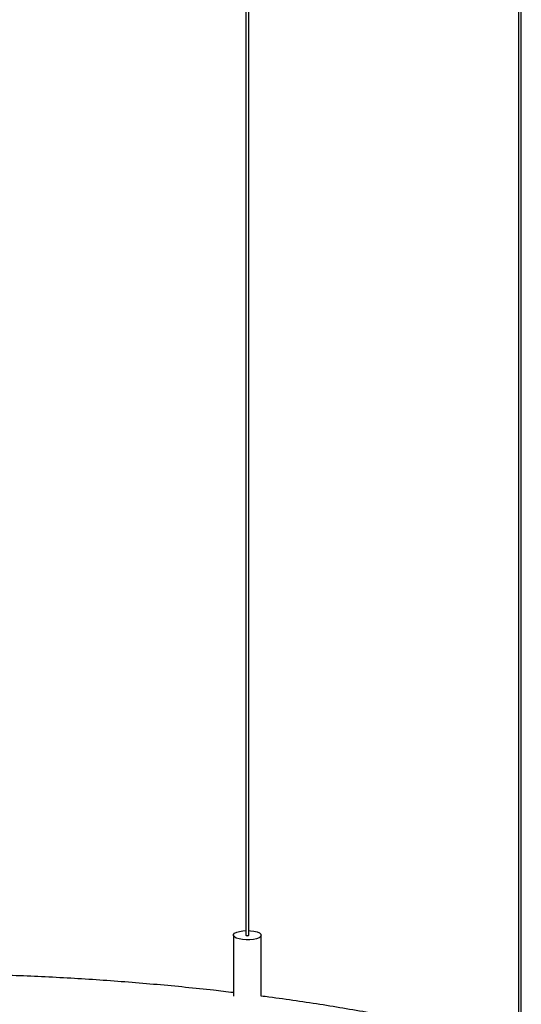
# Paper-space layout '_Dimétrica' of a CAD drawing. Header units: millimetres. Extents: x -710 to 45, y -356 to 955.
# Tile 6 of 7: x -291 to -110, y -55 to 299. Entities that reach past the tile are written whole.
import ezdxf

# ---------------------------------------------------------------- set-up
doc = ezdxf.new("R2010")
doc.units = ezdxf.units.MM

psp = doc.layouts.new('_Dimétrica')

# ---------------------------------------------------------------- linework, layer by layer
at = {"color": 7, "linetype": 'Continuous', "lineweight": 25}
for p, q in [((-209.31, 908.85), (-209.31, -29.8)), ((-208.31, -29.8), (-208.31, 908.85)), ((-111.39, 709.43), (-111.39, -229.22)), ((-110.39, -229.22), (-110.39, 709.43)), ((-213.81, -29.8), (-213.81, -51.69)), ((-203.81, -51.7), (-203.81, -29.8))]:
    psp.add_line(p, q, dxfattribs=at)
at = {"color": 7, "linetype": 'Continuous', "lineweight": 25, "flags": 128}
for points in [[(-210.58, -31.36), (-211.77, -31.14), (-212.75, -30.82), (-213.43, -30.43), (-213.77, -29.99), (-213.75, -29.54), (-213.35, -29.1), (-212.62, -28.72), (-211.61, -28.42), (-210.39, -28.22), (-209.31, -28.14)], [(-208.31, -28.14), (-207.69, -28.17), (-206.42, -28.33), (-205.32, -28.6), (-204.48, -28.96), (-203.97, -29.38), (-203.81, -29.83), (-204.02, -30.28), (-204.59, -30.69), (-205.47, -31.04), (-206.6, -31.29), (-207.89, -31.44), (-209.25, -31.46), (-210.58, -31.36), (-210.58, -31.36)], [(-209.31, -29.8), (-209.31, -29.8), (-209.26, -29.87), (-209.15, -29.92), (-208.98, -29.95), (-208.79, -29.96), (-208.6, -29.95), (-208.44, -29.91), (-208.34, -29.86), (-208.31, -29.8)]]:
    psp.add_lwpolyline(points, dxfattribs=at)
at = {"color": 7, "linetype": 'Continuous', "lineweight": 25}
for points, knots in [([(-213.81, -50.43), (-216.18, -50.15), (-221.87, -49.47), (-231.01, -48.51), (-241.2, -47.54), (-251.47, -46.68), (-261.81, -45.92), (-272.22, -45.26), (-282.67, -44.71), (-293.17, -44.26), (-303.71, -43.92), (-314.27, -43.69), (-324.84, -43.56), (-335.42, -43.53), (-346, -43.61), (-356.57, -43.8), (-367.12, -44.09), (-377.63, -44.5), (-387.79, -44.98), (-394.42, -45.38), (-397.57, -45.57)], [0, 0, 0, 0, 0.040428, 0.097212, 0.153988, 0.210757, 0.267519, 0.324274, 0.381026, 0.437773, 0.494516, 0.551258, 0.607998, 0.664736, 0.721475, 0.778214, 0.834955, 0.891697, 0.948442, 1, 1, 1, 1]), ([(-111.39, -69.55), (-113.63, -68.95), (-118.65, -67.62), (-126.68, -65.64), (-135.42, -63.61), (-144.34, -61.68), (-153.42, -59.83), (-162.66, -58.08), (-172.04, -56.42), (-181.57, -54.85), (-191.23, -53.39), (-198.65, -52.33), (-202.88, -51.8), (-203.81, -51.68)], [0, 0, 0, 0, 0.0800045, 0.1792898, 0.2785289, 0.3777258, 0.4768842, 0.5760077, 0.6750993, 0.7741621, 0.8731988, 0.9722118, 1, 1, 1, 1])]:
    psp.add_open_spline(points, degree=3, knots=knots, dxfattribs=at)

doc.saveas('drawing.dxf')
